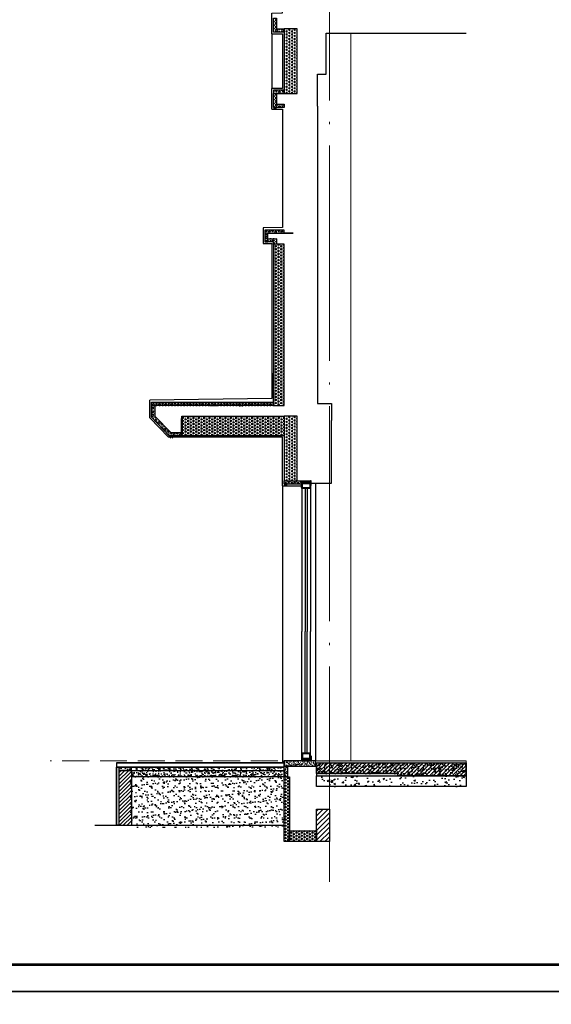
# Model space of a CAD drawing. Extents: x 447288 to 563800, y -194684 to 241749.
# Tile 27 of 91: x 472171 to 477105, y -165102 to -155954. Entities that reach past the tile are written whole.
import ezdxf

# ---------------------------------------------------------------- set-up
doc = ezdxf.new("R2010")
doc.units = 0
doc.header["$LTSCALE"] = 1000
for name, pattern in [('35$0$DASH', [0.35, 0.25, -0.1]), ('__DASH', [0.35, 0.25, -0.1]), ('DASH', [0.35, 0.25, -0.1]), ('DOTE', [2.4200000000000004, 2, -0.2, 0.02, -0.2])]:
    doc.linetypes.add(name, pattern=pattern)
doc.layers.get('0').update_dxf_attribs({"lineweight": 20})
for name, color, linetype in [('35$0$A-detl-FINISH', 1, 'Continuous'), ('35$0$A-detl-XH', 8, 'Continuous'), ('35$0$保温层', 2, 'Continuous'), ('8$0$PUB_HATCH', 8, 'Continuous'), ('A-ELEV-THIN', 7, 'Continuous'), ('A-ELEV-WIN1', 135, 'Continuous'), ('A-FACE', 7, 'Continuous'), ('A-OVER', 7, 'Continuous'), ('fill', 252, 'Continuous'), ('PUB_HATCH', 8, 'Continuous'), ('PUB_TITLE', 4, 'Continuous'), ('SURFACE', 6, 'Continuous'), ('主楼节点$0$13W$0$PUB_HATCH', 8, 'Continuous'), ('主楼节点$0$13W$0$SURFACE', 6, 'Continuous')]:
    doc.layers.add(name, color=color, linetype=linetype)
doc.layers.add('A-ASIS', color=115, linetype='DASH', lineweight=0, plot=False)
for name, color, linetype, lineweight in [('DOTE', 10, 'DOTE', 9), ('WALL', 9, 'Continuous', 50), ('防水', 124, 'Continuous', 0)]:
    doc.layers.add(name, color=color, linetype=linetype, lineweight=lineweight)
pattern_1 = [(50, (-59923.71730194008, -295037.7849462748), (71.72601826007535, -6.27521349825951), [7.5, -82.5]), (355, (-59923.71730194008, -295037.7849462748), (-13.8751333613, 75.21921337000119), [6, -66]), (100.4514, (-59917.74013394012, -295038.3078802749), (57.85093817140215, 68.94395420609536), [6.374019, -70.1142112]), (46.18420000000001, (-59923.71730194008, -295017.7849462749), (106.7241048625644, -16.5519014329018), [11.24999999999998, -123.7499999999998]), (96.6356, (-59914.82362744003, -295019.1642769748), (93.46627055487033, 97.41178709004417), [9.561028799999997, -105.1713]), (351.1842000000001, (-59923.71730194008, -295017.7849462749), (93.46619451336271, 97.41186009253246), [9, -99]), (21, (-59913.71730194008, -295022.7849462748), (59.69070521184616, -40.26188906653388), [7.5, -82.5]), (326, (-59913.71730194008, -295022.7849462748), (24.33153319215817, 72.5150045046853), [6, -66]), (71.4514, (-59908.74307864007, -295026.1401068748), (84.02226285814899, 32.25304967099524), [6.374019, -70.1142112]), (37.5, (-59923.71730194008, -295037.7849462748), (1.215985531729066, 33.28938538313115), [0, -65.19999999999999, 0, -67, 0, -66.25]), (7.499999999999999, (-59923.71730194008, -295037.7849462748), (26.30695374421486, 39.44117118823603), [0, -38.2, 0, -63.7, 0, -25.25]), (327.5, (-59946.01730194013, -295037.7849462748), (53.3822436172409, -2.255487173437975), [0, -25, 0, -78, 0, -103.5]), (317.5, (-59956.01730194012, -295037.7849462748), (58.31861693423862, 10.01049823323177), [0, -32.5, 0, -51.79999999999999, 0, -73.5])]

# ---------------------------------------------------------------- blocks, each defined once
blk = doc.blocks.new('A$C5B8A4F07')
at = {"layer": 'A-OVER'}
for p, q in [((3.500000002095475, -3.000000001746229), (3.500000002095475, -17.0000000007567)), ((10.50000000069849, -17.0000000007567), (10.50000000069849, -3.000000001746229)), ((17.50000000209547, -3.000000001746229), (17.50000000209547, -17.0000000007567)), ((24.50000000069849, -17.0000000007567), (24.50000000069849, -3.000000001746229)), ((31.50000000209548, -3.000000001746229), (31.50000000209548, -17.0000000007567)), ((38.50000000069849, -17.0000000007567), (38.50000000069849, -3.000000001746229)), ((45.50000000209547, -3.000000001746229), (45.50000000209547, -17.0000000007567)), ((52.50000000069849, -17.0000000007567), (52.50000000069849, -3.000000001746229)), ((59.50000000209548, -3.000000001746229), (59.50000000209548, -17.0000000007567)), ((66.50000000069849, -17.0000000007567), (66.50000000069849, -3.000000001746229)), ((73.50000000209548, -3.000000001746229), (73.50000000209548, -17.0000000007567))]:
    blk.add_line(p, q, dxfattribs=at)
for centre, major_axis, ratio, start_param, end_param in [((77.00000000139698, -3.000000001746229), (-3.499999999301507, 3.464245e-10), 0.8571428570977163, 3.682692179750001, 6.28318530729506), ((3.0267984e-09, -17.0000000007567), (-3.499999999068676, 5.55234e-11), 0.8571428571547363, 1.570796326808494, 3.1415926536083), ((7.000000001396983, -3.000000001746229), (-3.499999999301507, 3.464245e-10), 0.8571428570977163, 3.141592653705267, 6.28318530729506), ((14, -17.0000000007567), (3.499999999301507, 3.671023e-10), 0.8571428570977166, 3.141592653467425, 4.712388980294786), ((14.0000000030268, -17.0000000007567), (-3.499999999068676, 5.55234e-11), 0.8571428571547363, 1.570796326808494, 3.1415926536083), ((21.00000000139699, -3.000000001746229), (-3.499999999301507, 3.464245e-10), 0.8571428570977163, 3.141592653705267, 6.28318530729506), ((28, -17.0000000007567), (3.499999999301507, 3.671023e-10), 0.8571428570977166, 3.141592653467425, 4.712388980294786), ((28.0000000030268, -17.0000000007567), (-3.499999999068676, 5.55234e-11), 0.8571428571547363, 1.570796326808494, 3.1415926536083), ((35.00000000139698, -3.000000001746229), (-3.499999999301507, 3.464245e-10), 0.8571428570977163, 3.141592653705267, 6.28318530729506), ((42, -17.0000000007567), (3.499999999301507, 3.671023e-10), 0.8571428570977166, 3.141592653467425, 4.712388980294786), ((42.00000000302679, -17.0000000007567), (-3.499999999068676, 5.55234e-11), 0.8571428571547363, 1.570796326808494, 3.1415926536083), ((49.00000000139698, -3.000000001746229), (-3.499999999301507, 3.464245e-10), 0.8571428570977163, 3.141592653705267, 6.28318530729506), ((56, -17.0000000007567), (3.499999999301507, 3.671023e-10), 0.8571428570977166, 3.141592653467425, 4.712388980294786), ((56.0000000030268, -17.0000000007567), (-3.499999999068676, 5.55234e-11), 0.8571428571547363, 1.570796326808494, 3.1415926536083), ((63.00000000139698, -3.000000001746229), (-3.499999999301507, 3.464245e-10), 0.8571428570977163, 3.141592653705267, 6.28318530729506), ((70, -17.0000000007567), (3.499999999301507, 3.671023e-10), 0.8571428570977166, 3.141592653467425, 4.712388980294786), ((70.0000000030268, -17.0000000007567), (-3.499999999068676, 5.55234e-11), 0.8571428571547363, 1.570796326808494, 3.1415926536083)]:
    blk.add_ellipse(centre, major_axis=major_axis, ratio=ratio, start_param=start_param, end_param=end_param, dxfattribs=at)
blk = doc.blocks.new('A$C768061CF')
at = {"layer": '防水'}
h = blk.add_hatch(color=256, dxfattribs=at)
edge = h.paths.add_edge_path()
edge.add_line((5, 1.55705493e-08), (5, 70.00000001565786))
edge.add_arc((-4.692196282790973, 70.38075277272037), 9.699672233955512, 298.93047216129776, 357.75032269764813, ccw=False)
edge.add_line((0, 61.89152810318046), (0, 1.55705493e-08))
edge.add_line((0, 1.55705493e-08), (5, 1.55705493e-08))
h = blk.add_hatch(color=256, dxfattribs=at)
edge = h.paths.add_edge_path()
edge.add_line((85, 1.55705493e-08), (85, 49.44352616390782))
edge.add_arc((94.69219628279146, 49.82427892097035), 9.699672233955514, 182.2496773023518, 241.0695278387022)
edge.add_line((90, 41.33505425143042), (90, 1.55705493e-08))
edge.add_line((90, 1.55705493e-08), (85, 1.55705493e-08))
at = {"layer": 'A-ELEV-WIN1'}
for points in [[(5, 20.00000000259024), (85, 20.00000000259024), (85, 70.00000000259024), (5, 70.00000000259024)], [(5, 20.00000000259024), (85, 20.00000000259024), (85, 70.00000000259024), (5, 70.00000000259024)], [(10, 25.00000000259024), (80, 25.00000000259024), (80, 65.00000000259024), (10, 65.00000000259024)]]:
    blk.add_lwpolyline(points, close=True, dxfattribs=at)
at = {"layer": 'A-OVER'}
for points in [[(5, 1.55705493e-08), (5, 70.00000001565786, -0.262437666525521), (0, 61.89152810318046), (0, 1.55705493e-08)], [(85, 1.55705493e-08), (85, 49.44352616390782, 0.262437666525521), (90, 41.33505425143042), (90, 1.55705493e-08)]]:
    blk.add_lwpolyline(points, format="xyb", close=True, dxfattribs=at)
at = {"layer": 'PUB_HATCH'}
blk.add_line((85, 20.00000001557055), (85, 1.55705493e-08), dxfattribs=at)
at = {"layer": 'A-OVER'}
blk.add_blockref('A$C5B8A4F07', (4.999999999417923, 19.99999999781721), dxfattribs=at)
blk = doc.blocks.new('*U232')
blk.add_lwpolyline([(-45.00000000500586, 0), (45.00000000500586, 0)])
at = {"layer": 'A-ELEV-WIN1'}
for p, q in [((-39.99999999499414, 70.0000000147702), (-40.00000008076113, 1398.495800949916)), ((-9.999999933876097, 70.00000001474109), (-10.00000005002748, 1398.495800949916)), ((10.0000000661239, 70.00000001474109), (9.999999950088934, 1398.495800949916)), ((40.00000000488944, 70.0000000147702), (39.99999991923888, 1398.495800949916))]:
    blk.add_line(p, q, dxfattribs=at)
at = {"layer": 'A-OVER'}
blk.add_blockref('A$C768061CF', (-44.99999999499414, 1.2179953e-08), dxfattribs=at)
blk = doc.blocks.new('20190314.1218365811')
blk.add_lwpolyline([(-45.00000000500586, 0), (45.00000000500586, 0)])
at = {"layer": 'A-ELEV-WIN1'}
for p, q in [((-39.99999999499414, 70.0000000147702), (-40.00000006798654, 1201.500054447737)), ((-9.999999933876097, 70.00000001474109), (-10.0000000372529, 1201.500054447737)), ((10.0000000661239, 70.00000001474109), (9.999999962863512, 1201.500054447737)), ((40.00000000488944, 70.0000000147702), (39.99999993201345, 1201.500054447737))]:
    blk.add_line(p, q, dxfattribs=at)
at = {"layer": 'A-OVER'}
blk.add_blockref('A$C768061CF', (-44.99999999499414, 1.2179953e-08), dxfattribs=at)
blk = doc.blocks.new('*U233')
at = {"layer": 'PUB_HATCH'}
h = blk.add_hatch(dxfattribs=at)
h.set_pattern_fill('HEX', color=256, scale=10, style=0)
h.set_pattern_definition([(0, (-753496.2738786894, 93919.30719676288), (0, 16.49778), [9.525, -19.05]), (120, (-753496.2738786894, 93919.30719676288), (-14.28749658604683, -8.248889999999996), [9.52499999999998, -19.04999999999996]), (60, (-753486.7488786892, 93919.30719676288), (-14.28749658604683, 8.248890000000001), [9.525, -19.05])])
h.paths.add_polyline_path([(-30.00000275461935, 30.00000275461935), (-30.00000275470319, -80.0000026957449), (-8.38476e-11, -80.0000026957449), (0, 0), (150.0000064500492, -5.82077e-11), (150.0000064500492, 30.00000275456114)])
at = {"layer": 'SURFACE'}
blk.add_lwpolyline([(-30.00000275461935, 30.00000275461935), (-30.00000275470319, -80.0000026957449), (-8.38476e-11, -80.0000026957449), (0, 0), (150.0000064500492, -5.82077e-11), (150.0000064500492, 30.00000275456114)], close=True, dxfattribs=at)
blk = doc.blocks.new('*U195')
at = {"layer": 'PUB_HATCH'}
h = blk.add_hatch(dxfattribs=at)
h.set_pattern_fill('HEX', color=256, scale=10, style=0)
h.set_pattern_definition([(0, (-753596.274206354, 93979.30720159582), (0, 16.49778), [9.525, -19.05]), (120, (-753596.274206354, 93979.30720159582), (-14.28749658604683, -8.248889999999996), [9.524999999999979, -19.04999999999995]), (60, (-753586.7492063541, 93979.30720159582), (-14.28749658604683, 8.248890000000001), [9.525, -19.05])])
h.paths.add_polyline_path([(-30.00000275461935, 30.00000275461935), (-30.00000275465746, -19.9999978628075), (-3.811e-11, -19.9999978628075), (0, 0), (49.99967878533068, -5.82077e-11), (49.99967878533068, 30.00000275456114)])
at = {"layer": 'SURFACE'}
blk.add_lwpolyline([(-30.00000275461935, 30.00000275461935), (-30.00000275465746, -19.9999978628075), (-3.811e-11, -19.9999978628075), (0, 0), (49.99967878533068, -5.82077e-11), (49.99967878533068, 30.00000275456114)], close=True, dxfattribs=at)
blk = doc.blocks.new('*U162')
at = {"layer": 'fill'}
h = blk.add_hatch(dxfattribs=at)
h.set_pattern_fill('TRIANG', color=256, scale=10, angle=90, style=0)
h.set_pattern_definition([(150, (0, 3158.207823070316), (-24.74667295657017, -14.28749487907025), [14.2875, -14.2875]), (210, (0, 3158.207823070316), (-2.9565701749e-06, -28.57499487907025), [14.2875, -14.2875]), (90, (-12.37335, 3151.064073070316), (-24.74667, 14.2875), [14.2875, -14.2875])])
h.paths.add_polyline_path([(-20, 1929.103899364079), (100, 1929.103899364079), (100, 1329.103923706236), (-20, 1329.103923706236)])
at = {"layer": 'SURFACE'}
blk.add_lwpolyline([(-20, 1929.103899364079), (100, 1929.103899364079), (100, 1329.103923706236), (-20, 1329.103923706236)], close=True, dxfattribs=at)
blk = doc.blocks.new('20200108.10433330')
at = {"layer": 'PUB_HATCH'}
blk.add_hatch(color=251, dxfattribs=at).paths.add_polyline_path([(20, 15), (0, 15), (0, 0), (3, 0), (3, 12), (17, 12), (17, 0), (20, 0)])
at = {"layer": 'A-ELEV-THIN'}
blk.add_lwpolyline([(20, 15), (0, 15), (0, 0), (3, 0), (3, 12), (17, 12), (17, 0), (20, 0)], close=True, dxfattribs=at)
blk = doc.blocks.new('*U161')
at = {"layer": 'PUB_HATCH'}
h = blk.add_hatch(dxfattribs=at)
h.set_pattern_fill('HEX', color=256, scale=10, style=0)
h.set_pattern_definition([(0, (-753516.2732090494, 93999.30719945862), (0, 16.49778), [9.525, -19.05]), (120, (-753516.2732090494, 93999.30719945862), (-14.28749658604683, -8.248889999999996), [9.524999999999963, -19.04999999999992]), (60, (-753506.7482090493, 93999.30719945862), (-14.28749658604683, 8.248890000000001), [9.525, -19.05])])
h.paths.add_polyline_path([(-30.00000275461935, 30.00000275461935), (-30.00000275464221, 3.638e-12), (0, 0), (130.0006760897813, -5.82077e-11), (130.0006760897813, 30.00000275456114)])
at = {"layer": 'SURFACE'}
blk.add_lwpolyline([(-30.00000275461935, 30.00000275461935), (-30.00000275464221, 3.638e-12), (-2.28653e-11, 3.638e-12), (0, 0), (130.0006760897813, -5.82077e-11), (130.0006760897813, 30.00000275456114)], close=True, dxfattribs=at)
blk = doc.blocks.new('HesiBlk_20210815100903313')
at = {"layer": 'A-FACE'}
blk.add_hatch(color=251, dxfattribs=at).paths.add_polyline_path([(20, 0), (0, 0), (0, -15), (3, -15), (3, -3), (17, -3), (17, -15), (20, -15)])
at = {"layer": 'A-ASIS'}
blk.add_lwpolyline([(0, -15), (-20, -15)], dxfattribs=at)
at = {"layer": 'A-FACE'}
blk.add_lwpolyline([(20, 0), (0, 0), (0, -15), (3, -15), (3, -3), (17, -3), (17, -15), (20, -15)], close=True, dxfattribs=at)
blk = doc.blocks.new('*U167')
at = {"layer": 'PUB_HATCH'}
h = blk.add_hatch(dxfattribs=at)
h.set_pattern_fill('HEX', color=256, scale=10, angle=-90.00000000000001, style=0)
h.set_pattern_definition([(270, (94282.5402454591, 753541.273488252), (16.49778, -3e-15), [9.525, -19.05]), (29.99999999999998, (94282.5402454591, 753541.273488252), (-8.248889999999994, 14.28749658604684), [9.524999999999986, -19.04999999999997]), (330, (94282.5402454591, 753531.7484882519), (8.248890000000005, 14.28749658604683), [9.524999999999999, -19.05])])
h.paths.add_polyline_path([(0, 0), (-2.91038e-11, 100.0000000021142), (30.00000275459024, 100.0000000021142), (30.00000275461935, 0)])
at = {"layer": 'SURFACE'}
blk.add_lwpolyline([(0, 0), (-2.91038e-11, 100.0000000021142), (30.00000275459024, 100.0000000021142), (30.00000275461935, 0)], close=True, dxfattribs=at)
blk = doc.blocks.new('*U234')
at = {"layer": 'PUB_HATCH'}
h = blk.add_hatch(dxfattribs=at)
h.set_pattern_fill('HEX', color=256, scale=10, style=0)
h.set_pattern_definition([(0, (-753576.2801034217, 93899.3072005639), (0, 16.49778), [9.525, -19.05]), (120, (-753576.2801034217, 93899.3072005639), (-14.28749658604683, -8.248889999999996), [9.524999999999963, -19.04999999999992]), (60, (-753566.7551034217, 93899.3072005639), (-14.28749658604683, 8.248890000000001), [9.525, -19.05])])
h.paths.add_polyline_path([(-30.00000275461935, 30.00000275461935), (-30.00000275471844, -99.99999889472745), (-9.90887e-11, -99.99999889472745), (0, 0), (69.99378171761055, -5.82077e-11), (69.99378171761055, 30.00000275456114)])
at = {"layer": 'SURFACE'}
blk.add_lwpolyline([(-30.00000275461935, 30.00000275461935), (-30.00000275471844, -99.99999889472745), (-9.90887e-11, -99.99999889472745), (0, 0), (69.99378171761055, -5.82077e-11), (69.99378171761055, 30.00000275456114)], close=True, dxfattribs=at)
blk = doc.blocks.new('*U224')
at = {"layer": 'fill'}
h = blk.add_hatch(dxfattribs=at)
h.set_pattern_fill('TRIANG', color=256, scale=10, angle=90, style=0)
h.set_pattern_definition([(150, (0, 5158.207429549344), (-24.74667295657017, -14.28749487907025), [14.2875, -14.2875]), (210, (0, 5158.207429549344), (-2.9565701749e-06, -28.57499487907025), [14.2875, -14.2875]), (90, (-12.37335, 5151.063679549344), (-24.74667, 14.2875), [14.2875, -14.2875])])
h.paths.add_polyline_path([(-20, 2929.103890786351), (100, 2929.103890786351), (100, 2329.103538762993), (-20, 2329.103538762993)])
at = {"layer": 'SURFACE'}
blk.add_lwpolyline([(-20, 2929.103890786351), (100, 2929.103890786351), (100, 2329.103538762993), (-20, 2329.103538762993)], close=True, dxfattribs=at)
blk = doc.blocks.new('*U225')
at = {"layer": 'PUB_HATCH'}
h = blk.add_hatch(dxfattribs=at)
h.set_pattern_fill('HEX', color=256, scale=10, style=0)
h.set_pattern_definition([(0, (-753576.2769993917, 93999.30724585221), (0, 16.49778), [9.525, -19.05]), (120, (-753576.2769993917, 93999.30724585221), (-14.28749658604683, -8.248889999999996), [9.524999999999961, -19.04999999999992]), (60, (-753566.7519993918, 93999.30724585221), (-14.28749658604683, 8.248890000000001), [9.525, -19.05])])
h.paths.add_polyline_path([(-30.00000275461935, 30.00000275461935), (-30.00000275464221, 4.63935975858e-05), (-2.28653e-11, 4.63935975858e-05), (0, 0), (69.99688574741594, -5.82077e-11), (69.99688574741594, 30.00000275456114)])
at = {"layer": 'SURFACE'}
blk.add_lwpolyline([(-30.00000275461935, 30.00000275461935), (-30.00000275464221, 4.63935975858e-05), (-2.28653e-11, 4.63935975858e-05), (0, 0), (69.99688574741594, -5.82077e-11), (69.99688574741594, 30.00000275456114)], close=True, dxfattribs=at)
blk = doc.blocks.new('*U226')
at = {"layer": 'PUB_HATCH'}
h = blk.add_hatch(dxfattribs=at)
h.set_pattern_fill('HEX', color=256, scale=10, style=0)
h.set_pattern_definition([(0, (-753576.2776752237, 93899.3072005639), (0, 16.49778), [9.525, -19.05]), (120, (-753576.2776752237, 93899.3072005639), (-14.28749658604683, -8.248889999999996), [9.524999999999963, -19.04999999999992]), (60, (-753566.7526752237, 93899.3072005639), (-14.28749658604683, 8.248890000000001), [9.525, -19.05])])
h.paths.add_polyline_path([(-30.00000275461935, 30.00000275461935), (-30.00000275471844, -99.99999889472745), (-9.90887e-11, -99.99999889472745), (0, 0), (69.99620991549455, -5.82077e-11), (69.99620991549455, 30.00000275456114)])
at = {"layer": 'SURFACE'}
blk.add_lwpolyline([(-30.00000275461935, 30.00000275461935), (-30.00000275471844, -99.99999889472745), (-9.90887e-11, -99.99999889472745), (0, 0), (69.99620991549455, -5.82077e-11), (69.99620991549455, 30.00000275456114)], close=True, dxfattribs=at)

msp = doc.modelspace()

# ---------------------------------------------------------------- hatches: boundary and pattern name
at = {"layer": '35$0$A-detl-XH', "linetype": 'Continuous'}
h = msp.add_hatch(dxfattribs=at)
h.set_pattern_fill('钢筋混凝土', color=256, scale=10, style=0)
h.set_pattern_definition([(45, (-56852.97892559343, -295017.7849462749), (-17.67766952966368, 17.67766952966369), []), (50, (-56852.97892559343, -295017.7849462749), (71.72601826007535, -6.27521349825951), [7.5, -82.5]), (355, (-56852.97892559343, -295017.7849462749), (-13.8751333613, 75.21921337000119), [6, -66]), (100.4514, (-56847.00175759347, -295018.3078802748), (57.85093817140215, 68.94395420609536), [6.374019, -70.1142112]), (46.18420000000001, (-56852.97892559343, -294997.7849462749), (106.7241048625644, -16.5519014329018), [11.24999999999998, -123.7499999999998]), (96.6356, (-56844.08525109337, -294999.1642769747), (93.46627055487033, 97.41178709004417), [9.561028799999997, -105.1713]), (351.1842000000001, (-56852.97892559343, -294997.7849462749), (93.46619451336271, 97.41186009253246), [9, -99]), (21, (-56842.97892559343, -295002.7849462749), (59.69070521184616, -40.26188906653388), [7.5, -82.5]), (326, (-56842.97892559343, -295002.7849462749), (24.33153319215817, 72.5150045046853), [6, -66]), (71.4514, (-56838.00470229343, -295006.1401068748), (84.02226285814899, 32.25304967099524), [6.374019, -70.1142112]), (37.5, (-56852.97892559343, -295017.7849462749), (1.215985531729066, 33.28938538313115), [0, -65.19999999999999, 0, -67, 0, -66.25]), (7.499999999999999, (-56852.97892559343, -295017.7849462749), (26.30695374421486, 39.44117118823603), [0, -38.2, 0, -63.7, 0, -25.25]), (327.5, (-56875.27892559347, -295017.7849462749), (53.3822436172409, -2.255487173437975), [0, -25, 0, -78, 0, -103.5]), (317.5, (-56885.27892559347, -295017.7849462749), (58.31861693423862, 10.01049823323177), [0, -32.5, 0, -51.79999999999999, 0, -73.5])])
h.paths.add_polyline_path([(474915.3280515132, -162859.3123816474), (476316.7349671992, -162859.312499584), (476316.7349669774, -162979.3124014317), (475682.2211350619, -162979.3124014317), (475682.2211348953, -162959.3049078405), (474925.3311590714, -162959.3048488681), (474925.3278242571, -162889.3125093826), (474915.3280515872, -162889.3125093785)])
at = {"layer": '8$0$PUB_HATCH'}
h = msp.add_hatch(dxfattribs=at)
h.set_pattern_fill('HONEY', color=252, scale=5)
h.set_pattern_definition([(0, (476316.7349671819, -163009.3048486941), (11.90625, 6.874074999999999), [7.9375, -15.875]), (120, (476316.7349671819, -163009.3048486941), (-11.90624857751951, 6.874077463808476), [7.937499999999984, -15.87499999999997]), (60, (476316.7349671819, -163009.3048486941), (1.4224804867e-06, 13.74815246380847), [-15.875, 7.9375])])
h.paths.add_polyline_path([(475682.2211348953, -162959.3049666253), (474925.331159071, -162959.3048486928), (474925.3311590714, -162979.3048486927), (475682.221134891, -162979.3049666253)])
at = {"layer": 'fill'}
h = msp.add_hatch(dxfattribs=at)
h.set_pattern_fill('TRIANG', color=256, scale=10, angle=90, style=0)
h.set_pattern_definition([(150, (-175711.0752328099, -179191.1545653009), (-24.74667295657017, -14.28749487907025), [14.2875, -14.2875]), (210, (-175711.0752328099, -179191.1545653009), (-2.9565701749e-06, -28.57499487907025), [14.2875, -14.2875]), (90, (-175723.4485828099, -179198.298315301), (-24.74667, 14.2875), [14.2875, -14.2875])])
h.paths.add_polyline_path([(474625.224205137, -158039.3148471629), (474525.3277255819, -158039.3148471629), (474525.4315673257, -159539.3130765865), (474625.3280468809, -159539.3130765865)])
h = msp.add_hatch(dxfattribs=at)
h.set_pattern_fill('TRIANG', color=256, scale=10, angle=90, style=0)
h.set_pattern_definition([(150, (-159919.8322554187, -179599.673481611), (-24.74667295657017, -14.28749487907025), [14.2875, -14.2875]), (210, (-159919.8322554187, -179599.673481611), (-2.9565701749e-06, -28.57499487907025), [14.2875, -14.2875]), (90, (-159932.2056054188, -179606.817231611), (-24.74667, 14.2875), [14.2875, -14.2875])])
h.paths.add_polyline_path([(473675.320474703, -159639.3136928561), (474625.3311624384, -159639.3136928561), (474625.3311624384, -159819.3136975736), (473675.320474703, -159819.3136975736)])
h = msp.add_hatch(dxfattribs=at)
h.set_pattern_fill('TRIANG', color=256, scale=10, angle=90, style=0)
h.set_pattern_definition([(150, (-422197.9358864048, -200177.5956864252), (-24.74667295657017, -14.28749487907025), [14.2875, -14.2875]), (210, (-422197.9358864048, -200177.5956864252), (-2.9565701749e-06, -28.57499487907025), [14.2875, -14.2875]), (90, (-422210.3092364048, -200184.7394364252), (-24.74667, 14.2875), [14.2875, -14.2875])])
h.paths.add_polyline_path([(474625.3311490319, -162989.3125613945), (474675.3311462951, -162989.3125613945), (474675.3311469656, -163589.3124309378), (474625.3311497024, -163589.3124309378)])
h = msp.add_hatch(dxfattribs=at)
h.set_pattern_fill('TRIANG', color=256, scale=10, angle=90, style=0)
h.set_pattern_definition([(150, (-422267.9358891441, -200227.5956864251), (-24.74667295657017, -14.28749487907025), [14.2875, -14.2875]), (210, (-422267.9358891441, -200227.5956864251), (-2.9565701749e-06, -28.57499487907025), [14.2875, -14.2875]), (90, (-422280.3092391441, -200234.7394364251), (-24.74667, 14.2875), [14.2875, -14.2875])])
h.paths.add_polyline_path([(474675.3311470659, -163489.3124309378), (474925.3342572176, -163489.3124309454), (474925.3342572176, -163589.3124309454), (474675.3311470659, -163589.3124309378)])
at = {"layer": 'PUB_HATCH'}
h = msp.add_hatch(dxfattribs=at)
h.set_pattern_fill('混凝土', color=256, scale=10)
h.set_pattern_definition(pattern_1)
h.paths.add_polyline_path([(474625.331146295, -162929.3125400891), (474625.331146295, -162899.3125400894), (473090.784408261, -162899.3125400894), (473090.784408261, -162929.3125400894)])
at = {"layer": 'PUB_HATCH', "linetype": 'Continuous'}
h = msp.add_hatch(dxfattribs=at)
h.set_pattern_fill('AR-SAND', color=256, scale=10, style=0)
h.set_pattern_definition([(37.5, (-36816.74700242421, 19649.55253032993), (-0.8000156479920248, 24.47066186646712), [0, -19.304, 0, -21.59, 0, -20.6375]), (7.499999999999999, (-36816.74700242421, 19649.55253032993), (22.47616415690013, 35.84125502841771), [0, -10.414, 0, -17.399, 0, -6.667499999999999]), (327.5, (-36832.36800242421, 19649.55253032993), (39.5496185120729, 0.071859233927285), [0, -6.349999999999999, 0, -22.86, 0, -29.845]), (317.5, (-36832.36800242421, 19649.55253032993), (38.17782262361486, 11.14646616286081), [0, -3.174999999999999, 0, -14.986, 0, -17.145])])
edge = h.paths.add_edge_path()
edge.add_line((474915.3280449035, -162839.3123943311), (474625.32804166, -162839.3123943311))
edge.add_line((474625.32804166, -162839.3123943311), (474625.3280508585, -162859.3125400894))
edge.add_line((474625.3280508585, -162859.3125400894), (474625.3280508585, -162889.3125613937))
edge.add_line((474625.3280508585, -162889.3125613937), (474915.3280515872, -162889.3125092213))
edge.add_line((474915.3280515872, -162889.3125092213), (474915.3274260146, -162839.3123943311))
h = msp.add_hatch(dxfattribs=at)
h.set_pattern_fill('AR-SAND', color=256, scale=10, style=0)
h.set_pattern_definition([(37.5, (425069.1933838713, -197492.4215576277), (-0.8000156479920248, 24.47066186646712), [0, -19.304, 0, -21.59, 0, -20.6375]), (7.499999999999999, (425069.1933838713, -197492.4215576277), (22.47616415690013, 35.84125502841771), [0, -10.414, 0, -17.399, 0, -6.667499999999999]), (327.5, (425053.5723838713, -197492.4215576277), (39.5496185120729, 0.071859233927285), [0, -6.349999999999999, 0, -22.86, 0, -29.845]), (317.5, (425053.5723838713, -197492.4215576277), (38.17782262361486, 11.14646616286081), [0, -3.174999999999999, 0, -14.986, 0, -17.145])])
h.paths.add_polyline_path([(476316.7349670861, -162859.3124995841), (476316.7349672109, -162839.3124995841), (474915.3280514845, -162839.3123816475), (474915.3280515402, -162859.3123816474)])
at = {"layer": 'PUB_HATCH'}
h = msp.add_hatch(dxfattribs=at)
h.set_pattern_fill('普通砖', color=256, scale=10)
h.set_pattern_definition([(45, (-59923.71730194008, -294999.8338112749), (-17.67767660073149, 17.6776766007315), [])])
h.paths.add_polyline_path([(473090.784408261, -163439.3124210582), (473210.784408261, -163439.3124210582), (473210.784408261, -162929.3125400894), (473090.784408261, -162929.3125400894)])
h = msp.add_hatch(dxfattribs=at)
h.set_pattern_fill('AR-SAND', color=256, scale=30)
h.set_pattern_definition([(37.5, (-59923.71730194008, -295017.7849462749), (-2.400046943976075, 73.41198559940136), [0, -57.91199999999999, 0, -64.77000000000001, 0, -61.91250000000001]), (7.499999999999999, (-59923.71730194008, -295017.7849462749), (67.42849247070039, 107.5237650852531), [0, -31.242, 0, -52.197, 0, -20.0025]), (327.5, (-59970.58030194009, -295017.7849462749), (118.6488555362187, 0.215577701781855), [0, -19.05, 0, -68.58, 0, -89.53500000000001]), (317.5, (-59970.58030194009, -295017.7849462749), (114.5334678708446, 33.43939848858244), [0, -9.525, 0, -44.958, 0, -51.43499999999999])])
h.paths.add_polyline_path([(473190.7844082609, -162959.3125400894), (474625.3311495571, -162959.3125400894), (474625.3311495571, -163459.3125387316), (473190.7844082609, -163459.3125387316)])
h = msp.add_hatch(dxfattribs=at)
h.set_pattern_fill('混凝土', color=256, scale=10)
h.set_pattern_definition(pattern_1)
h.paths.add_polyline_path([(473210.784408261, -162929.3125400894), (474625.32804166, -162929.3125400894), (474625.32804166, -162989.3125400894), (473210.784408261, -162989.3125400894)])
h = msp.add_hatch(dxfattribs=at)
h.set_pattern_fill('混凝土', color=256, scale=20)
h.set_pattern_definition([(50, (-56852.97892553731, -294997.7848634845), (143.4520365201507, -12.55042699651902), [15, -165]), (355, (-56852.97892553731, -294997.7848634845), (-27.7502667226, 150.4384267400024), [12, -132]), (100.4514, (-56841.02458953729, -294998.8307314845), (115.7018763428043, 137.8879084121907), [12.748038, -140.2284224]), (46.18420000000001, (-56852.97892553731, -294957.7848634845), (213.4482097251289, -33.10380286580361), [22.49999999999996, -247.4999999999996]), (96.6356, (-56835.19157653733, -294960.5435248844), (186.9325411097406, 194.8235741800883), [19.1220576, -210.3426]), (351.1842000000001, (-56852.97892553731, -294957.7848634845), (186.9323890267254, 194.8237201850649), [18, -198]), (21, (-56832.97892553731, -294967.7848634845), (119.3814104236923, -80.52377813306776), [15, -165]), (326, (-56832.97892553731, -294967.7848634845), (48.66306638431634, 145.0300090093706), [12, -132]), (71.4514, (-56823.03047893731, -294974.4951846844), (168.0445257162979, 64.50609934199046), [12.748038, -140.2284224]), (37.5, (-56852.97892553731, -294997.7848634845), (2.431971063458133, 66.5787707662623), [0, -130.4, 0, -134, 0, -132.5]), (7.499999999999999, (-56852.97892553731, -294997.7848634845), (52.61390748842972, 78.88234237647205), [0, -76.39999999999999, 0, -127.4, 0, -50.5]), (327.5, (-56897.57892553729, -294997.7848634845), (106.7644872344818, -4.510974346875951), [0, -50, 0, -156, 0, -207]), (317.5, (-56917.57892553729, -294997.7848634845), (116.6372338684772, 20.02099646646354), [0, -65, 0, -103.6, 0, -147])])
h.paths.add_polyline_path([(474925.3309222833, -162979.3123972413), (476316.7349673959, -162979.3124014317), (476316.7349673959, -163079.312399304), (474925.3309222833, -163079.3123951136)])
h = msp.add_hatch(dxfattribs=at)
h.set_pattern_fill('ANSI31', color=256, scale=19.99999999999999)
h.set_pattern_definition([(44.99999999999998, (-55749.80152794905, -232218.3502736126), (-22.45064030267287, 22.45064030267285), [])])
h.paths.add_polyline_path([(474925.3342572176, -163589.3124309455), (475045.3342572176, -163589.3124309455), (475045.3342572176, -163289.3124309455), (474925.3342572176, -163289.3124309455)])
at = {"layer": '主楼节点$0$13W$0$PUB_HATCH'}
h = msp.add_hatch(dxfattribs=at)
h.set_pattern_fill('HEX', color=256, scale=10, angle=360, style=0)
h.set_pattern_definition([(360, (972355.2649270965, -1171561.401014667), (4e-15, 16.49778), [9.525, -19.05]), (119.9999999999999, (972355.2649270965, -1171561.401014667), (-14.28749658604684, -8.248889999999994), [9.525, -19.05]), (59.99999999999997, (972364.7899270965, -1171561.401014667), (-14.28749658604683, 8.248890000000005), [9.525, -19.05])])
h.paths.add_polyline_path([(473395.3311588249, -159539.3137027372), (473395.3311588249, -159509.3137025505), (474525.4305305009, -159509.3361855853), (474525.4305305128, -159539.336185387)])
h = msp.add_hatch(dxfattribs=at)
h.set_pattern_fill('HEX', color=256, scale=10, angle=360, style=0)
h.set_pattern_definition([(0, (-159706.9274629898, -179599.673481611), (4e-15, 16.49778), [9.525, -19.05]), (119.9999999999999, (-159706.9274629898, -179599.673481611), (-14.28749658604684, -8.248889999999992), [9.525, -19.05]), (59.99999999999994, (-159697.4024629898, -179599.673481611), (-14.28749658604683, 8.248890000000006), [9.525, -19.05])])
h.paths.add_polyline_path([(473395.3311588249, -159539.3136936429), (473425.331158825, -159539.3136938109), (473425.3311582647, -159639.313691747), (473575.1864648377, -159789.3136913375), (473675.320474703, -159789.3136918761), (473675.3204745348, -159819.3136918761), (473559.2948708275, -159819.3136912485), (473395.3311582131, -159648.5365611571)])

# ---------------------------------------------------------------- linework, layer by layer
at = {"color": 0}
for p, q in [((475245.3289780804, -159439.3130737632), (475245.3280832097, -156079.3130416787)), ((475245.3280389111, -162839.3125305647), (475245.3289780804, -159439.3130737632))]:
    msp.add_line(p, q, dxfattribs=at)
at = {"linetype": 'Continuous'}
msp.add_lwpolyline([(476316.7349670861, -162859.3124995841), (476316.7349672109, -162839.3124995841), (474915.3280514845, -162839.3123816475), (474915.3280515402, -162859.3123816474)], close=True, dxfattribs=at)
at = {"layer": '35$0$A-detl-FINISH', "linetype": 'Continuous'}
msp.add_line((475020.3344970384, -162859.3123816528), (476316.7349672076, -162859.3124995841), dxfattribs=at)
at = {"layer": '35$0$保温层'}
msp.add_lwpolyline([(476316.7349671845, -162957.3049666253), (476316.7349670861, -162859.3124995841)], dxfattribs=at)
at = {"layer": 'A-ASIS'}
msp.add_lwpolyline([(476316.7349674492, -162839.3123755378), (472454.34026093, -162839.3124273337)], dxfattribs=at)
at = {"layer": 'A-ELEV-THIN', "linetype": '__DASH', "ltscale": 0.25, "const_width": 2}
msp.add_lwpolyline([(474525.4246438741, -159239.3143012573), (474525.4246438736, -159538.3143012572), (473425.3579174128, -159538.3143078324), (473425.3579181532, -159639.3143118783)], dxfattribs=at)
at = {"layer": 'A-ELEV-THIN'}
msp.add_lwpolyline([(474524.424643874, -159239.3143012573), (474524.4246438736, -159537.3143012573), (473424.357917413, -159537.3143078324), (473424.3579181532, -159639.3143118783)], dxfattribs=at)
for points in [[(474915.3280515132, -162859.3123816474), (476316.7349671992, -162859.312499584), (476316.7349669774, -162979.3124014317), (475682.2211350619, -162979.3124014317), (475682.2211348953, -162959.3049078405), (474925.3311590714, -162959.3048488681), (474925.3278242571, -162889.3125093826), (474915.3280515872, -162889.3125093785)], [(475045.3342572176, -163589.3124309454), (474925.3342572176, -163589.3124309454), (474925.3342572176, -163289.3124309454), (475045.3342572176, -163289.3124309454)], [(474675.3311470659, -163489.3124309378), (474925.3342572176, -163489.3124309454), (474925.3342572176, -163589.3124309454), (474675.3311470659, -163589.3124309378)]]:
    msp.add_lwpolyline(points, close=True, dxfattribs=at)
at = {"layer": 'A-ELEV-THIN', "elevation": -500}
msp.add_lwpolyline([(474925.3309222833, -162979.3123972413), (476316.7349673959, -162979.3124014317), (476316.7349673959, -163079.312399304), (474925.3309222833, -163079.3123951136)], close=True, dxfattribs=at)
at = {"layer": 'A-OVER'}
for p, q in [((473070.7844082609, -162859.3125400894), (474625.32804166, -162859.3125400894)), ((473070.7844082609, -162859.3125400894), (473070.7844082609, -163439.312422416)), ((473286.7250169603, -162859.3125400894), (473070.7844082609, -162859.3125400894)), ((473286.7250169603, -162899.3125400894), (473070.7844082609, -162899.3125400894))]:
    msp.add_line(p, q, dxfattribs=at)
for points in [[(474510.3344128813, -156084.312696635), (474510.3342679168, -155894.3124243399), (474610.3311568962, -155889.2800774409), (474610.3311564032, -154404.312441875), (474560.3313157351, -154404.312441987), (474560.3313157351, -154324.3124421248), (474910.3311560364, -154327.1624002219)], [(474510.3344128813, -156084.312696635), (474610.3311564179, -156084.3126203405), (474610.3311564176, -156594.3130826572), (474510.3348019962, -156594.3131589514)], [(474510.3344128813, -156084.312696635), (474510.3348019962, -156594.3131589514)], [(474935.2789232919, -156759.3130288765), (474935.2789232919, -156759.3130288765), (474935.3278934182, -156459.3124318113), (475015.3311564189, -156459.3124226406), (475015.3311564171, -156079.3130395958), (476316.7349673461, -156079.3130513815)], [(474510.3349469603, -156784.3130264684), (474510.3348019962, -156594.3131589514)], [(474510.3349469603, -156784.3130264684), (474610.328052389, -156784.3130264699)], [(474610.328052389, -156784.3130462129), (474610.3280523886, -157884.2448333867)], [(474935.2789232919, -156759.3130288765), (474935.2789232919, -159339.3088206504)], [(474610.3280523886, -157884.2448333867), (474430.3280464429, -157888.524883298), (474430.3280464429, -158034.314850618), (474510.3280459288, -158034.3148505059), (474510.3280461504, -158673.3307240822)], [(474510.3280467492, -158034.3148505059), (474510.3280469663, -159473.3289417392), (473380.331159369, -159489.2491307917)], [(474935.2789232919, -158049.3109247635), (474935.2789232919, -158049.3109247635), (474935.3280515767, -159519.3131924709), (475065.3280516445, -159519.3138166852), (475065.3280516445, -159679.3136860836)], [(474610.3311628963, -160284.3136729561), (474610.3311628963, -159834.3136956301), (473550.8642400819, -159834.313691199), (473380.3311581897, -159652.7055709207), (473380.3311591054, -159489.2497550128)], [(474875.3311624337, -160259.3136753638), (475065.303566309, -160259.3136753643), (475065.3525364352, -160059.3137275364), (475065.3311617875, -160059.3137183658), (475065.3311617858, -159679.3136860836), (475065.3311617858, -159679.3136860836)], [(474625.3311624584, -160239.3136740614), (474625.3311627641, -160239.3136732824), (474625.3311621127, -160239.3136729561), (474806.328635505, -160239.3136729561)], [(474915.3280515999, -160259.3136753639), (474915.3280449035, -162839.3123943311)], [(474610.3311628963, -160284.3136729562), (474610.3311561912, -162859.3125400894)], [(474610.3311628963, -160284.3136729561), (474785.3311624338, -160284.3136729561)], [(474624.1818522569, -162839.3123943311), (474610.3311561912, -162859.3125400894)], [(474915.3280449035, -162839.3123943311), (474625.32804166, -162839.3123943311), (474625.3280508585, -162859.3125400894), (474625.3280508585, -162889.3125613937), (474915.3280515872, -162889.3125092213), (474915.3274260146, -162839.3123943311)], [(472868.2658859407, -163439.312422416), (473129.8559506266, -163439.312422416), (474625.3311508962, -163439.3124210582)]]:
    msp.add_lwpolyline(points, dxfattribs=at)
for points in [[(474585.3280416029, -157939.3148507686), (474585.3280415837, -157939.3148507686), (474710.3311510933, -157939.3148507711), (474710.3311510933, -157939.3148507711)], [(473070.7844082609, -162899.3125400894), (474625.3280508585, -162899.3125400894), (474625.3280508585, -162859.3125400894), (473070.7844082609, -162859.3125400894)], [(473070.7844082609, -162899.3125400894), (473090.784408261, -162899.3125400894), (473090.784408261, -163439.3124210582), (473070.7844082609, -163439.3124210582)], [(473090.784408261, -162929.3125400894), (474625.331146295, -162929.3125400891), (474625.331146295, -162899.3125400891), (473090.784408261, -162899.3125400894)], [(473090.784408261, -163439.3124210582), (473210.784408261, -163439.3124210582), (473210.784408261, -162929.3125400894), (473090.784408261, -162929.3125400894)], [(473210.784408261, -162929.3125400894), (474625.32804166, -162929.3125400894), (474625.32804166, -162989.3125400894), (473210.784408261, -162989.3125400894)]]:
    msp.add_lwpolyline(points, close=True, dxfattribs=at)
at = {"layer": 'DOTE'}
msp.add_line((475045.3280516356, -163964.1892434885), (475045.3280516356, -154327.1624002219), dxfattribs=at)
at = {"layer": 'PUB_TITLE'}
for points in [[(462373.1543495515, -164983.7049119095), (483398.1543495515, -164983.7049119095), (483398.1543495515, -150133.7049119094), (462373.1543495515, -150133.7049119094)], [(462373.1543495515, -179833.7049119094), (483398.1543495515, -179833.7049119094), (483398.1543495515, -164983.7049119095), (462373.1543495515, -164983.7049119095)]]:
    msp.add_lwpolyline(points, close=True, dxfattribs=at)
at = {"layer": 'PUB_TITLE', "const_width": 25}
msp.add_lwpolyline([(462998.1543495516, -164733.7049119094), (483148.1543495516, -164733.7049119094), (483148.1543495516, -150383.7049119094), (462998.1543495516, -150383.7049119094)], close=True, dxfattribs=at)
at = {"layer": 'SURFACE'}
for points in [[(474625.224205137, -158039.3148471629), (474525.3277255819, -158039.3148471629), (474525.4315673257, -159539.3130765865), (474625.3280468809, -159539.3130765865)], [(474625.3311490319, -162989.3125613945), (474675.3311462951, -162989.3125613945), (474675.3311469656, -163589.3124309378), (474625.3311497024, -163589.3124309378)]]:
    msp.add_lwpolyline(points, close=True, dxfattribs=at)
at = {"layer": 'SURFACE', "color": 2}
msp.add_lwpolyline([(475682.2211348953, -162959.3049666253), (474925.331159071, -162959.3048486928), (474925.3311590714, -162979.3048486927), (475682.221134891, -162979.3049666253)], close=True, dxfattribs=at)
at = {"layer": 'WALL', "color": 0}
msp.add_lwpolyline([(473675.320474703, -159789.3136913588), (473675.3204754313, -159659.3136928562)], dxfattribs=at)
at = {"layer": '主楼节点$0$13W$0$SURFACE'}
for points in [[(473395.3311588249, -159539.3137027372), (473395.3311588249, -159509.3137025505), (474525.4305305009, -159509.3361855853), (474525.4305305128, -159539.336185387)], [(473395.3311588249, -159539.3136936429), (473425.331158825, -159539.3136938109), (473425.3311582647, -159639.313691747), (473575.1864648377, -159789.3136913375), (473675.320474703, -159789.3136918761), (473675.3204745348, -159819.3136918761), (473559.2948708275, -159819.3136912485), (473395.3311582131, -159648.5365611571)], [(473675.320474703, -159639.3136928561), (474625.3311624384, -159639.3136928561), (474625.3311624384, -159819.3136975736), (473675.320474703, -159819.3136975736)]]:
    msp.add_lwpolyline(points, close=True, dxfattribs=at)
at = {"layer": '防水', "linetype": '35$0$DASH', "ltscale": 0.15, "const_width": 1.5}
msp.add_lwpolyline([(474925.331159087, -162979.3123481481), (476316.7349672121, -162979.3124506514)], dxfattribs=at)

# ---------------------------------------------------------------- block references
at = {"xscale": -1, "rotation": 180}
for name, p in [('*U226', (474555.3349465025, -156039.3126175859)), ('*U234', (474555.3342706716, -156739.3130264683)), ('*U161', (474655.3304866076, -160239.3136729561))]:
    msp.add_blockref(name, p, dxfattribs=at)
at = {"xscale": -1}
for name, p in [('*U224', (474725.3311564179, -158968.4165666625)), ('*U195', (474525.3277247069, -158019.3148493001)), ('*U162', (474725.3311624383, -161568.4175980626))]:
    msp.add_blockref(name, p, dxfattribs=at)
for name, p in [('*U225', (474555.3342706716, -156639.3130739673)), ('HesiBlk_20210815100903313', (474530.3349469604, -156769.3130264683)), ('*U233', (474475.3280459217, -157939.3148466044)), ('20200108.10433330', (473569.1842537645, -159839.3136909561)), ('HesiBlk_20210815100903313', (474630.3311628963, -160269.3136729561)), ('*U167', (474625.331146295, -162989.3125613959))]:
    msp.add_blockref(name, p)
at = {"layer": 'A-OVER', "xscale": -1, "rotation": 180}
msp.add_blockref('*U232', (474830.3311626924, -160239.3130511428), dxfattribs=at)
at = {"layer": 'A-OVER'}
msp.add_blockref('20190314.1218365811', (474830.3263337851, -162839.3089065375), dxfattribs=at)

doc.saveas('drawing.dxf')
